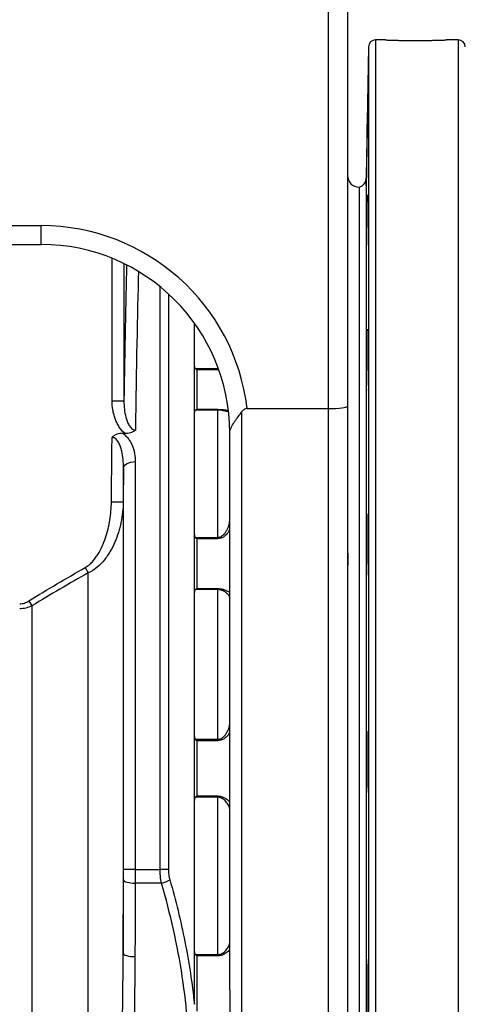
# Model space of a CAD drawing. Header units: millimetres. Extents: x 718 to 3520, y 267 to 3578.
# Tile 5 of 16: x 1699 to 1888, y 613 to 1031. Entities that reach past the tile are written whole.
import ezdxf

# ---------------------------------------------------------------- set-up
doc = ezdxf.new("R2010")
doc.units = ezdxf.units.MM

msp = doc.modelspace()

# ---------------------------------------------------------------- linework, layer by layer
at = {"color": 7, "linetype": 'Continuous', "lineweight": 25}
for p, q in [((1830.01, 865.95), (1830.01, 1039.47)), ((1838.01, 1039.47), (1838.01, 867)), ((1854.05, 1022.47), (1849.96, 1022.47)), ((1885.06, 1022.47), (1880.01, 1022.47)), ((1846.96, 1019.52), (1845.98, 963.77)), ((1843.01, 959.97), (1843.01, 374.97)), ((1592.01, 943.61), (1708.01, 943.61)), ((1708.01, 935.61), (1708.01, 943.61)), ((1592.01, 935.61), (1708.01, 935.61)), ((1773.01, 883.78), (1773.01, 902.24)), ((1773.01, 883.48), (1773.01, 883.78)), ((1773.01, 864.47), (1773.01, 883.48)), ((1773.41, 882.92), (1783.01, 882.92)), ((1774.01, 882.38), (1774.01, 865.61)), ((1783.01, 882.38), (1774.01, 882.38)), ((1783.01, 882.38), (1783.01, 882.92)), ((1738.09, 869.18), (1743.09, 869.18)), ((1774.01, 865.61), (1783.01, 865.61)), ((1783.01, 865.3), (1783.01, 865.61)), ((1795.4, 865.95), (1830.01, 865.95)), ((1830.01, 580.77), (1830.01, 865.95)), ((1838.01, 867), (1838.01, 582.84)), ((1773.01, 864.36), (1773.01, 864.4)), ((1773.01, 812.35), (1773.01, 864.36)), ((1783.01, 865.3), (1773.41, 865.3)), ((1783.01, 811.24), (1783.01, 865.3)), ((1793.01, 864.4), (1793.01, 580.77)), ((1742.53, 855.42), (1743.45, 855.42)), ((1788.01, 855.51), (1788.01, 855.6)), ((1788.01, 619.11), (1788.01, 855.51)), ((1742.92, 670.2), (1742.92, 840.59)), ((1747.92, 843.43), (1747.92, 670.25)), ((1737.78, 826.36), (1742.78, 826.32)), ((1742.78, 826.32), (1742.78, 634.61)), ((1773.01, 812.15), (1773.01, 812.35)), ((1773.01, 787.92), (1773.01, 812.15)), ((1773.41, 811.24), (1783.01, 811.24)), ((1783.01, 810.64), (1783.01, 811.24)), ((1774.01, 810.64), (1774.01, 789.5)), ((1783.01, 810.64), (1774.01, 810.64)), ((1726.67, 798.43), (1727.96, 796.15)), ((1727.96, 396.07), (1727.96, 796.15)), ((1773.01, 726.74), (1773.01, 787.88)), ((1783.01, 789.04), (1773.41, 789.04)), ((1774.01, 789.5), (1783.01, 789.5)), ((1783.01, 789.04), (1783.01, 789.5)), ((1783.01, 725.49), (1783.01, 789.04)), ((1702.71, 784.23), (1704.01, 782.15)), ((1704.01, 782.15), (1704.01, 402.53)), ((1773.01, 699.61), (1773.01, 726.77)), ((1773.41, 725.49), (1783.01, 725.49)), ((1774.01, 724.88), (1774.01, 701.44)), ((1783.01, 724.88), (1774.01, 724.88)), ((1783.01, 724.88), (1783.01, 725.49)), ((1773.01, 667.34), (1773.01, 699.61)), ((1783.01, 700.88), (1773.41, 700.88)), ((1774.01, 701.44), (1783.01, 701.44)), ((1783.01, 700.88), (1783.01, 701.44)), ((1783.01, 634.06), (1783.01, 700.88)), ((1747.92, 670.25), (1758.44, 670.25)), ((1773.01, 612.95), (1773.01, 667.34)), ((1759.06, 664.39), (1747.91, 664.39)), ((1773.41, 634.06), (1783.01, 634.06)), ((1774.01, 633.5), (1774.01, 610.06)), ((1783.01, 633.5), (1774.01, 633.5)), ((1783.01, 633.5), (1783.01, 634.06))]:
    msp.add_line(p, q, dxfattribs=at)
at = {"color": 1, "linetype": 'Continuous', "lineweight": 25}
for p, q in [((1849.96, 1022.47), (1849.96, 312.47)), ((1885.06, 1022.47), (1885.06, 312.47)), ((1846.96, 1019.52), (1846.96, 315.42)), ((1845.98, 963.77), (1845.98, 371.17)), ((1738.09, 869.18), (1738.09, 929.74)), ((1743.09, 927.51), (1743.09, 869.18)), ((1758.44, 670.25), (1758.44, 917.71)), ((1761.97, 914.67), (1761.97, 670.24)), ((1783.01, 882.92), (1783.01, 883.44))]:
    msp.add_line(p, q, dxfattribs=at)
at = {"color": 7, "linetype": 'Continuous', "lineweight": 25, "flags": 128}
for points in [[(1742.92, 840.59), (1743.03, 841.15), (1743.33, 841.68), (1743.79, 842.17), (1744.42, 842.6), (1745.17, 842.96), (1746.03, 843.22), (1746.96, 843.38), (1747.92, 843.43)], [(1742.91, 665.8), (1743.02, 665.53), (1743.31, 665.27), (1743.78, 665.02), (1744.4, 664.81), (1745.16, 664.63), (1746.02, 664.5), (1746.94, 664.42), (1747.91, 664.39)], [(1742.78, 634.61), (1742.89, 634.33), (1743.19, 634.07), (1743.65, 633.83), (1744.28, 633.62), (1745.03, 633.44), (1745.89, 633.31), (1746.82, 633.23), (1747.78, 633.2)]]:
    msp.add_lwpolyline(points, dxfattribs=at)
at = {"color": 7, "linetype": 'Continuous', "lineweight": 25}
for centre, radius, start, end in [((1849.96, 1019.47), 3, 90, 179), ((1885.06, 1019.47), 3, 1, 90), ((1843.01, 964.97), 5, 180, 270), ((1841.98, 963.84), 4, 284.8337, 359), ((1746.7, 539.84), 130.42, 89.4638, 91.6602), ((1758.65, 294.93), 375.32, 89.4932, 90.033), ((1755.38, 678.85), 14.92, 284.2836, 298.9258)]:
    msp.add_arc(centre, radius, start, end, dxfattribs=at)
for centre, major_axis, ratio, start_param, end_param in [((1708.01, 855.6), (0, -88.01), 0.999848, 1.688691, 3.141593), ((1708.01, 855.6), (0, 80.01), 0.999817, 4.712389, 6.283185), ((1747.2, 667.21), (0, 310), 0.017455, 0.577518, 0.861204), ((1830.01, 867), (8, 0), 0.131652, 4.712389, 6.283185)]:
    msp.add_ellipse(centre, major_axis=major_axis, ratio=ratio, start_param=start_param, end_param=end_param, dxfattribs=at)
at = {"color": 1, "linetype": 'Continuous', "lineweight": 25}
msp.add_ellipse((1752.2, 667.21), major_axis=(0, 305), ratio=0.017741, start_param=0.569076, end_param=0.90001, dxfattribs=at)
at = {"color": 7, "linetype": 'Continuous', "lineweight": 25}
for points, knots in [([(1854.05, 1022.47), (1854.04, 1022.47), (1854, 1022.47), (1854.3, 1022.46), (1854.97, 1022.44), (1855.99, 1022.4), (1857.33, 1022.36), (1858.93, 1022.32), (1860.78, 1022.28), (1862.78, 1022.25), (1864.93, 1022.24), (1867.11, 1022.23), (1869.31, 1022.24), (1871.43, 1022.26), (1873.44, 1022.29), (1875.25, 1022.33), (1876.84, 1022.37), (1878.14, 1022.41), (1879.12, 1022.44), (1879.85, 1022.46), (1879.95, 1022.47), (1880.01, 1022.47)], [0, 0, 0, 0, 0.019203, 0.073642, 0.126533, 0.180957, 0.233872, 0.288321, 0.34126, 0.395736, 0.448661, 0.503124, 0.556019, 0.610448, 0.663344, 0.717773, 0.770699, 0.82516, 0.878099, 0.932575, 1, 1, 1, 1]), ([(1846.09, 964.46), (1846.08, 963.86), (1846.07, 963.32), (1846.05, 962.61), (1846.05, 962.39), (1846.04, 961.99), (1846.03, 961.81), (1846.02, 961.32), (1846.01, 961.07), (1846.01, 960.82), (1846, 960.76), (1846, 960.67), (1846, 960.65), (1846, 960.65), (1845.99, 960.73), (1846, 960.98), (1846, 961.09), (1846, 961.34), (1846, 961.62), (1846.01, 961.98), (1846.01, 962.38), (1846.01, 962.6), (1846.02, 963.32), (1846.03, 963.85), (1846.04, 964.75), (1846.05, 965.07), (1846.06, 965.73), (1846.06, 966.07), (1846.08, 967.13), (1846.09, 967.88), (1846.11, 969.06), (1846.12, 969.46), (1846.13, 970.28), (1846.14, 970.69), (1846.16, 971.94), (1846.18, 972.78), (1846.21, 974.5), (1846.22, 975.35), (1846.24, 976.59), (1846.25, 977), (1846.26, 977.82), (1846.27, 978.23), (1846.29, 979.41), (1846.31, 980.16), (1846.33, 981.22), (1846.33, 981.56), (1846.35, 982.22), (1846.35, 982.54), (1846.37, 983.44), (1846.38, 983.98), (1846.4, 984.69), (1846.4, 984.91), (1846.41, 985.31), (1846.42, 985.68), (1846.42, 985.96), (1846.43, 986.21), (1846.43, 986.32), (1846.44, 986.57), (1846.44, 986.65), (1846.45, 986.65), (1846.45, 986.63), (1846.45, 986.55), (1846.45, 986.49), (1846.45, 986.24), (1846.45, 986), (1846.44, 985.51), (1846.44, 985.33), (1846.43, 984.92), (1846.43, 984.71), (1846.42, 984), (1846.42, 983.46), (1846.4, 982.56), (1846.4, 982.24), (1846.39, 981.58), (1846.38, 980.9), (1846.37, 980.18), (1846.36, 979.42), (1846.35, 979.04), (1846.33, 977.85), (1846.32, 977.04), (1846.29, 975.38), (1846.28, 974.52), (1846.25, 972.82), (1846.23, 971.98), (1846.21, 970.72), (1846.2, 970.3), (1846.19, 969.49), (1846.17, 968.69), (1846.16, 967.92), (1846.14, 967.17), (1846.14, 966.8), (1846.12, 965.73), (1846.1, 965.07), (1846.09, 964.46)], [0, 0, 0, 0, 0.03125, 0.03125, 0.046875, 0.046875, 0.0625, 0.0625, 0.09375, 0.09375, 0.109375, 0.109375, 0.125, 0.125, 0.15625, 0.15625, 0.171875, 0.171875, 0.1875, 0.203125, 0.203125, 0.21875, 0.21875, 0.25, 0.25, 0.265625, 0.265625, 0.28125, 0.28125, 0.3125, 0.3125, 0.328125, 0.328125, 0.34375, 0.34375, 0.375, 0.375, 0.40625, 0.40625, 0.421875, 0.421875, 0.4375, 0.4375, 0.46875, 0.46875, 0.484375, 0.484375, 0.5, 0.5, 0.53125, 0.53125, 0.546875, 0.546875, 0.5625, 0.578125, 0.578125, 0.59375, 0.59375, 0.625, 0.625, 0.640625, 0.640625, 0.65625, 0.65625, 0.6875, 0.6875, 0.703125, 0.703125, 0.71875, 0.71875, 0.75, 0.75, 0.765625, 0.765625, 0.78125, 0.796875, 0.796875, 0.8125, 0.8125, 0.84375, 0.84375, 0.875, 0.875, 0.90625, 0.90625, 0.921875, 0.921875, 0.9375, 0.953125, 0.953125, 0.96875, 0.96875, 1, 1, 1, 1]), ([(1838.02, 960.1), (1838.02, 960.1), (1838.02, 960.1), (1838.01, 960.22), (1838.01, 960.3)], [0, 0, 0, 0, 0.4113182, 1, 1, 1, 1]), ([(1846.16, 934.49), (1846.14, 933.89), (1846.13, 933.35), (1846.11, 932.64), (1846.1, 932.42), (1846.09, 932.02), (1846.08, 931.84), (1846.07, 931.35), (1846.05, 931.1), (1846.04, 930.85), (1846.04, 930.79), (1846.03, 930.7), (1846.02, 930.68), (1846.01, 930.68), (1846.01, 930.76), (1846, 931.01), (1846, 931.12), (1846, 931.36), (1846, 931.65), (1845.99, 932.01), (1845.99, 932.41), (1846, 932.63), (1846, 933.34), (1846, 933.88), (1846.01, 934.78), (1846.01, 935.1), (1846.02, 935.76), (1846.02, 936.1), (1846.03, 937.16), (1846.04, 937.91), (1846.06, 939.09), (1846.06, 939.49), (1846.07, 940.31), (1846.08, 940.72), (1846.1, 941.97), (1846.11, 942.81), (1846.14, 944.53), (1846.15, 945.38), (1846.17, 946.62), (1846.18, 947.03), (1846.19, 947.85), (1846.2, 948.26), (1846.22, 949.44), (1846.24, 950.18), (1846.26, 951.24), (1846.27, 951.59), (1846.28, 952.25), (1846.29, 952.57), (1846.31, 953.47), (1846.32, 954.01), (1846.34, 954.72), (1846.35, 954.94), (1846.36, 955.34), (1846.37, 955.71), (1846.38, 955.99), (1846.39, 956.24), (1846.4, 956.35), (1846.41, 956.6), (1846.42, 956.68), (1846.43, 956.68), (1846.43, 956.66), (1846.44, 956.58), (1846.44, 956.52), (1846.44, 956.27), (1846.45, 956.02), (1846.45, 955.54), (1846.45, 955.35), (1846.45, 954.95), (1846.45, 954.73), (1846.45, 954.03), (1846.44, 953.49), (1846.44, 952.58), (1846.43, 952.27), (1846.43, 951.61), (1846.42, 950.93), (1846.41, 950.2), (1846.41, 949.45), (1846.4, 949.06), (1846.39, 947.88), (1846.38, 947.07), (1846.35, 945.41), (1846.34, 944.55), (1846.32, 942.85), (1846.3, 942.01), (1846.28, 940.75), (1846.27, 940.33), (1846.26, 939.52), (1846.24, 938.72), (1846.23, 937.95), (1846.21, 937.2), (1846.21, 936.83), (1846.19, 935.76), (1846.17, 935.1), (1846.16, 934.49)], [0, 0, 0, 0, 0.03125, 0.03125, 0.046875, 0.046875, 0.0625, 0.0625, 0.09375, 0.09375, 0.109375, 0.109375, 0.125, 0.125, 0.15625, 0.15625, 0.171875, 0.171875, 0.1875, 0.203125, 0.203125, 0.21875, 0.21875, 0.25, 0.25, 0.265625, 0.265625, 0.28125, 0.28125, 0.3125, 0.3125, 0.328125, 0.328125, 0.34375, 0.34375, 0.375, 0.375, 0.40625, 0.40625, 0.421875, 0.421875, 0.4375, 0.4375, 0.46875, 0.46875, 0.484375, 0.484375, 0.5, 0.5, 0.53125, 0.53125, 0.546875, 0.546875, 0.5625, 0.578125, 0.578125, 0.59375, 0.59375, 0.625, 0.625, 0.640625, 0.640625, 0.65625, 0.65625, 0.6875, 0.6875, 0.703125, 0.703125, 0.71875, 0.71875, 0.75, 0.75, 0.765625, 0.765625, 0.78125, 0.796875, 0.796875, 0.8125, 0.8125, 0.84375, 0.84375, 0.875, 0.875, 0.90625, 0.90625, 0.921875, 0.921875, 0.9375, 0.953125, 0.953125, 0.96875, 0.96875, 1, 1, 1, 1]), ([(1846.23, 877.48), (1846.21, 876.88), (1846.2, 876.34), (1846.17, 875.63), (1846.17, 875.41), (1846.15, 875.01), (1846.15, 874.83), (1846.12, 874.34), (1846.11, 874.09), (1846.09, 873.84), (1846.09, 873.78), (1846.07, 873.69), (1846.07, 873.67), (1846.05, 873.67), (1846.04, 873.75), (1846.03, 874), (1846.03, 874.11), (1846.02, 874.36), (1846.01, 874.64), (1846.01, 875), (1846, 875.4), (1846, 875.62), (1846, 876.34), (1845.99, 876.87), (1845.99, 877.77), (1846, 878.09), (1846, 878.75), (1846, 879.09), (1846, 880.15), (1846.01, 880.9), (1846.02, 882.08), (1846.02, 882.49), (1846.03, 883.3), (1846.03, 883.71), (1846.04, 884.96), (1846.05, 885.8), (1846.07, 887.52), (1846.09, 888.37), (1846.1, 889.61), (1846.11, 890.02), (1846.12, 890.84), (1846.13, 891.25), (1846.15, 892.43), (1846.17, 893.18), (1846.19, 894.24), (1846.2, 894.58), (1846.21, 895.24), (1846.22, 895.56), (1846.24, 896.46), (1846.26, 897), (1846.28, 897.71), (1846.28, 897.93), (1846.3, 898.33), (1846.31, 898.7), (1846.33, 898.98), (1846.34, 899.23), (1846.34, 899.34), (1846.36, 899.59), (1846.37, 899.67), (1846.39, 899.67), (1846.39, 899.65), (1846.4, 899.57), (1846.41, 899.51), (1846.42, 899.26), (1846.43, 899.02), (1846.43, 898.53), (1846.44, 898.35), (1846.44, 897.94), (1846.44, 897.72), (1846.45, 897.02), (1846.45, 896.48), (1846.45, 895.58), (1846.45, 895.26), (1846.45, 894.6), (1846.44, 893.92), (1846.44, 893.19), (1846.44, 892.44), (1846.43, 892.05), (1846.43, 890.87), (1846.42, 890.06), (1846.4, 888.4), (1846.39, 887.54), (1846.37, 885.84), (1846.36, 885), (1846.35, 883.74), (1846.34, 883.32), (1846.33, 882.51), (1846.31, 881.71), (1846.3, 880.94), (1846.29, 880.19), (1846.28, 879.82), (1846.26, 878.75), (1846.24, 878.09), (1846.23, 877.48)], [0, 0, 0, 0, 0.03125, 0.03125, 0.046875, 0.046875, 0.0625, 0.0625, 0.09375, 0.09375, 0.109375, 0.109375, 0.125, 0.125, 0.15625, 0.15625, 0.171875, 0.171875, 0.1875, 0.203125, 0.203125, 0.21875, 0.21875, 0.25, 0.25, 0.265625, 0.265625, 0.28125, 0.28125, 0.3125, 0.3125, 0.328125, 0.328125, 0.34375, 0.34375, 0.375, 0.375, 0.40625, 0.40625, 0.421875, 0.421875, 0.4375, 0.4375, 0.46875, 0.46875, 0.484375, 0.484375, 0.5, 0.5, 0.53125, 0.53125, 0.546875, 0.546875, 0.5625, 0.578125, 0.578125, 0.59375, 0.59375, 0.625, 0.625, 0.640625, 0.640625, 0.65625, 0.65625, 0.6875, 0.6875, 0.703125, 0.703125, 0.71875, 0.71875, 0.75, 0.75, 0.765625, 0.765625, 0.78125, 0.796875, 0.796875, 0.8125, 0.8125, 0.84375, 0.84375, 0.875, 0.875, 0.90625, 0.90625, 0.921875, 0.921875, 0.9375, 0.953125, 0.953125, 0.96875, 0.96875, 1, 1, 1, 1]), ([(1773.01, 883.78), (1773.01, 883.63), (1773.04, 883.48), (1773.14, 883.26), (1773.18, 883.18), (1773.28, 883.05), (1773.34, 882.98), (1773.41, 882.92)], [0, 0, 0, 0, 0.5, 0.5, 0.75, 0.75, 1, 1, 1, 1]), ([(1773.41, 882.92), (1773.5, 882.84), (1773.6, 882.76), (1773.8, 882.58), (1773.9, 882.48), (1774.01, 882.38)], [0, 0, 0, 0, 0.5, 0.5, 1, 1, 1, 1]), ([(1743.45, 855.42), (1742.95, 855.83), (1742.51, 856.28), (1741.69, 857.24), (1741.31, 857.75), (1740.81, 858.56), (1740.64, 858.84), (1740.34, 859.39), (1740.19, 859.68), (1739.79, 860.53), (1739.55, 861.12), (1739.13, 862.3), (1738.95, 862.91), (1738.63, 864.14), (1738.5, 864.76), (1738.2, 866.64), (1738.09, 867.91), (1738.09, 869.18)], [0, 0, 0, 0, 0.125, 0.125, 0.25, 0.25, 0.3125, 0.3125, 0.375, 0.375, 0.5, 0.5, 0.625, 0.625, 0.75, 0.75, 1, 1, 1, 1]), ([(1743.09, 869.18), (1743.09, 868.01), (1743.15, 866.84), (1743.42, 864.53), (1743.62, 863.38), (1744.08, 861.67), (1744.26, 861.1), (1744.68, 860), (1744.93, 859.45), (1745.37, 858.68), (1745.53, 858.43), (1745.89, 857.95), (1746.09, 857.72), (1746.54, 857.32), (1746.79, 857.13), (1747.34, 856.87), (1747.64, 856.79), (1747.96, 856.8)], [0, 0, 0, 0, 0.25, 0.25, 0.5, 0.5, 0.625, 0.625, 0.75, 0.75, 0.8125, 0.8125, 0.875, 0.875, 0.9375, 0.9375, 1, 1, 1, 1]), ([(1773.41, 865.3), (1773.5, 865.38), (1773.6, 865.45), (1773.8, 865.55), (1773.9, 865.59), (1774.01, 865.61)], [0, 0, 0, 0, 0.5, 0.5, 1, 1, 1, 1]), ([(1795.4, 865.95), (1795.14, 865.95), (1794.9, 865.91), (1794.43, 865.73), (1794.21, 865.61), (1793.81, 865.32), (1793.63, 865.15), (1793.3, 864.79), (1793.15, 864.6), (1793.01, 864.4)], [0, 0, 0, 0, 0.25, 0.25, 0.5, 0.5, 0.75, 0.75, 1, 1, 1, 1]), ([(1773.41, 865.3), (1773.34, 865.24), (1773.28, 865.17), (1773.18, 865.02), (1773.14, 864.94), (1773.04, 864.7), (1773.01, 864.53), (1773.01, 864.36)], [0, 0, 0, 0, 0.25, 0.25, 0.5, 0.5, 1, 1, 1, 1]), ([(1788.01, 855.51), (1788.01, 855.5), (1788.01, 855.5), (1788.01, 855.49), (1788.01, 855.49), (1788.01, 855.49), (1788.01, 855.5), (1788.01, 855.52), (1788.01, 855.54), (1788.01, 855.59), (1788.01, 855.63), (1788.02, 855.75), (1788.03, 855.83), (1788.06, 856.08), (1788.08, 856.25), (1788.19, 856.76), (1788.3, 857.1), (1788.7, 858.13), (1789.08, 858.82), (1789.79, 859.93), (1790.05, 860.31), (1790.59, 861.08), (1790.87, 861.47), (1791.76, 862.67), (1792.39, 863.51), (1793.01, 864.4)], [0, 0, 0, 0, 0.001953, 0.001953, 0.003906, 0.003906, 0.007812, 0.007812, 0.015625, 0.015625, 0.03125, 0.03125, 0.0625, 0.0625, 0.125, 0.125, 0.25, 0.25, 0.5, 0.5, 0.625, 0.625, 0.75, 0.75, 1, 1, 1, 1]), ([(1742.53, 855.42), (1742.12, 855.42), (1741.71, 855.39), (1740.91, 855.25), (1740.51, 855.15), (1739.74, 854.86), (1739.37, 854.68), (1738.85, 854.35), (1738.68, 854.23), (1738.44, 854.04), (1738.36, 853.97), (1738.21, 853.83), (1738.13, 853.76), (1738.06, 853.69)], [0, 0, 0, 0, 0.25, 0.25, 0.5, 0.5, 0.75, 0.75, 0.875, 0.875, 0.9375, 0.9375, 1, 1, 1, 1]), ([(1742.92, 840.59), (1742.93, 841.83), (1742.88, 843.06), (1742.64, 845.49), (1742.46, 846.7), (1742.04, 848.49), (1741.87, 849.08), (1741.46, 850.25), (1741.22, 850.83), (1740.77, 851.66), (1740.61, 851.93), (1740.24, 852.43), (1740.04, 852.68), (1739.58, 853.12), (1739.32, 853.32), (1738.87, 853.53), (1738.72, 853.59), (1738.39, 853.67), (1738.23, 853.69), (1738.06, 853.69)], [0, 0, 0, 0, 0.25, 0.25, 0.5, 0.5, 0.625, 0.625, 0.75, 0.75, 0.8125, 0.8125, 0.875, 0.875, 0.9375, 0.9375, 0.96875, 0.96875, 1, 1, 1, 1]), ([(1742.53, 855.42), (1743.07, 855.08), (1743.54, 854.69), (1744.39, 853.85), (1744.78, 853.41), (1745.47, 852.47), (1745.77, 851.98), (1746.31, 850.99), (1746.55, 850.48), (1746.96, 849.44), (1747.13, 848.91), (1747.43, 847.84), (1747.55, 847.29), (1747.83, 845.66), (1747.92, 844.55), (1747.92, 843.43)], [0, 0, 0, 0, 0.125, 0.125, 0.25, 0.25, 0.375, 0.375, 0.5, 0.5, 0.625, 0.625, 0.75, 0.75, 1, 1, 1, 1]), ([(1743.45, 855.42), (1743.87, 855.42), (1744.28, 855.45), (1745.09, 855.56), (1745.48, 855.64), (1746.27, 855.87), (1746.64, 856.01), (1747.17, 856.27), (1747.33, 856.37), (1747.58, 856.52), (1747.66, 856.57), (1747.81, 856.68), (1747.89, 856.74), (1747.96, 856.8)], [0, 0, 0, 0, 0.25, 0.25, 0.5, 0.5, 0.75, 0.75, 0.875, 0.875, 0.9375, 0.9375, 1, 1, 1, 1]), ([(1742.92, 840.59), (1742.92, 840.05), (1742.91, 839.51), (1742.9, 838.96), (1742.86, 834.75), (1742.82, 830.53), (1742.78, 826.32)], [0.00836922, 0.00836922, 0.00836922, 0.00836922, 0.01, 0.01, 0.01, 0.02264765, 0.02264765, 0.02264765, 0.02264765]), ([(1726.67, 798.43), (1727.24, 798.76), (1727.77, 799.14), (1728.77, 799.96), (1729.24, 800.41), (1730.12, 801.37), (1730.54, 801.88), (1731.33, 802.93), (1731.69, 803.46), (1732.72, 805.12), (1733.32, 806.27), (1734.39, 808.63), (1734.87, 809.86), (1735.7, 812.32), (1736.05, 813.56), (1736.66, 816.07), (1736.91, 817.34), (1737.33, 819.88), (1737.49, 821.17), (1737.71, 823.75), (1737.77, 825.06), (1737.78, 826.36)], [0, 0, 0, 0, 0.0625, 0.0625, 0.125, 0.125, 0.1875, 0.1875, 0.25, 0.25, 0.375, 0.375, 0.5, 0.5, 0.625, 0.625, 0.75, 0.75, 0.875, 0.875, 1, 1, 1, 1]), ([(1742.78, 826.32), (1742.76, 824.85), (1742.68, 823.38), (1742.37, 820.47), (1742.14, 819.03), (1741.7, 816.87), (1741.54, 816.15), (1741.18, 814.73), (1740.98, 814.03), (1740.33, 811.94), (1739.83, 810.58), (1738.69, 807.91), (1738.04, 806.6), (1736.93, 804.71), (1736.53, 804.08), (1735.7, 802.86), (1735.26, 802.27), (1733.87, 800.55), (1732.85, 799.49), (1730.56, 797.58), (1729.32, 796.77), (1727.96, 796.15)], [0, 0, 0, 0, 0.125, 0.125, 0.25, 0.25, 0.3125, 0.3125, 0.375, 0.375, 0.5, 0.5, 0.625, 0.625, 0.6875, 0.6875, 0.75, 0.75, 0.875, 0.875, 1, 1, 1, 1]), ([(1846.3, 799.02), (1846.28, 798.41), (1846.27, 797.87), (1846.25, 797.17), (1846.24, 796.95), (1846.22, 796.54), (1846.22, 796.36), (1846.19, 795.87), (1846.18, 795.62), (1846.16, 795.38), (1846.15, 795.31), (1846.14, 795.23), (1846.13, 795.21), (1846.11, 795.21), (1846.1, 795.29), (1846.08, 795.54), (1846.07, 795.64), (1846.06, 795.89), (1846.05, 796.17), (1846.04, 796.54), (1846.03, 796.94), (1846.03, 797.16), (1846.02, 797.87), (1846.01, 798.41), (1846, 799.31), (1846, 799.62), (1846, 800.28), (1846, 800.63), (1845.99, 801.69), (1845.99, 802.43), (1846, 803.61), (1846, 804.02), (1846, 804.84), (1846, 805.25), (1846.01, 806.5), (1846.01, 807.34), (1846.03, 809.06), (1846.04, 809.9), (1846.05, 811.15), (1846.05, 811.56), (1846.07, 812.38), (1846.07, 812.78), (1846.09, 813.96), (1846.1, 814.71), (1846.12, 815.77), (1846.13, 816.11), (1846.14, 816.78), (1846.15, 817.09), (1846.17, 817.99), (1846.18, 818.53), (1846.21, 819.25), (1846.21, 819.47), (1846.23, 819.87), (1846.24, 820.23), (1846.26, 820.52), (1846.27, 820.77), (1846.28, 820.87), (1846.3, 821.12), (1846.32, 821.21), (1846.33, 821.21), (1846.34, 821.19), (1846.35, 821.1), (1846.36, 821.04), (1846.38, 820.79), (1846.39, 820.55), (1846.4, 820.06), (1846.4, 819.88), (1846.41, 819.48), (1846.42, 819.26), (1846.43, 818.55), (1846.43, 818.02), (1846.44, 817.11), (1846.44, 816.79), (1846.44, 816.14), (1846.45, 815.46), (1846.45, 814.73), (1846.45, 813.98), (1846.45, 813.59), (1846.45, 812.41), (1846.44, 811.59), (1846.44, 809.93), (1846.43, 809.07), (1846.42, 807.37), (1846.41, 806.53), (1846.4, 805.27), (1846.39, 804.85), (1846.38, 804.04), (1846.37, 803.24), (1846.36, 802.47), (1846.35, 801.72), (1846.34, 801.36), (1846.32, 800.28), (1846.31, 799.62), (1846.3, 799.02)], [0, 0, 0, 0, 0.03125, 0.03125, 0.046875, 0.046875, 0.0625, 0.0625, 0.09375, 0.09375, 0.109375, 0.109375, 0.125, 0.125, 0.15625, 0.15625, 0.171875, 0.171875, 0.1875, 0.203125, 0.203125, 0.21875, 0.21875, 0.25, 0.25, 0.265625, 0.265625, 0.28125, 0.28125, 0.3125, 0.3125, 0.328125, 0.328125, 0.34375, 0.34375, 0.375, 0.375, 0.40625, 0.40625, 0.421875, 0.421875, 0.4375, 0.4375, 0.46875, 0.46875, 0.484375, 0.484375, 0.5, 0.5, 0.53125, 0.53125, 0.546875, 0.546875, 0.5625, 0.578125, 0.578125, 0.59375, 0.59375, 0.625, 0.625, 0.640625, 0.640625, 0.65625, 0.65625, 0.6875, 0.6875, 0.703125, 0.703125, 0.71875, 0.71875, 0.75, 0.75, 0.765625, 0.765625, 0.78125, 0.796875, 0.796875, 0.8125, 0.8125, 0.84375, 0.84375, 0.875, 0.875, 0.90625, 0.90625, 0.921875, 0.921875, 0.9375, 0.953125, 0.953125, 0.96875, 0.96875, 1, 1, 1, 1]), ([(1783.01, 811.24), (1783.21, 811.24), (1783.42, 811.27), (1783.82, 811.36), (1784.01, 811.43), (1784.39, 811.61), (1784.56, 811.71), (1784.9, 811.94), (1785.06, 812.07), (1785.52, 812.48), (1785.8, 812.78), (1786.3, 813.42), (1786.52, 813.77), (1786.92, 814.46), (1787.1, 814.82), (1787.41, 815.56), (1787.55, 815.93), (1787.88, 817.08), (1788.01, 817.84), (1788.01, 818.6)], [0, 0, 0, 0, 0.0625, 0.0625, 0.125, 0.125, 0.1875, 0.1875, 0.25, 0.25, 0.375, 0.375, 0.5, 0.5, 0.625, 0.625, 0.75, 0.75, 1, 1, 1, 1]), ([(1773.01, 812.35), (1773.01, 812.15), (1773.04, 811.96), (1773.14, 811.67), (1773.18, 811.58), (1773.28, 811.4), (1773.34, 811.32), (1773.41, 811.24)], [0, 0, 0, 0, 0.5, 0.5, 0.75, 0.75, 1, 1, 1, 1]), ([(1773.41, 811.24), (1773.5, 811.14), (1773.6, 811.04), (1773.8, 810.84), (1773.9, 810.74), (1774.01, 810.64)], [0, 0, 0, 0, 0.5, 0.5, 1, 1, 1, 1]), ([(1838.02, 807.6), (1838.03, 806.91), (1838.07, 805.36), (1838.17, 803.04), (1838.17, 800.66), (1838.06, 798.73), (1838.03, 797.71), (1838.02, 797.32)], [0, 0, 0, 0, 0.177841, 0.396174, 0.622857, 0.855775, 1, 1, 1, 1]), ([(1773.41, 789.04), (1773.34, 788.96), (1773.28, 788.87), (1773.18, 788.69), (1773.14, 788.59), (1773.04, 788.29), (1773.01, 788.09), (1773.01, 787.88)], [0, 0, 0, 0, 0.25, 0.25, 0.5, 0.5, 1, 1, 1, 1]), ([(1773.41, 789.04), (1773.5, 789.14), (1773.6, 789.23), (1773.8, 789.38), (1773.9, 789.45), (1774.01, 789.5)], [0, 0, 0, 0, 0.5, 0.5, 1, 1, 1, 1]), ([(1788.01, 785.95), (1788.01, 786.14), (1787.88, 786.38), (1787.55, 786.8), (1787.41, 786.95), (1787.1, 787.25), (1786.92, 787.41), (1786.52, 787.73), (1786.29, 787.89), (1785.8, 788.21), (1785.52, 788.37), (1785.06, 788.59), (1784.9, 788.66), (1784.56, 788.78), (1784.39, 788.84), (1784.01, 788.93), (1783.82, 788.97), (1783.42, 789.03), (1783.21, 789.04), (1783.01, 789.04)], [0, 0, 0, 0, 0.25, 0.25, 0.375, 0.375, 0.5, 0.5, 0.625, 0.625, 0.75, 0.75, 0.8125, 0.8125, 0.875, 0.875, 0.9375, 0.9375, 1, 1, 1, 1]), ([(1698.83, 783.04), (1699.53, 783.04), (1700.2, 783.15), (1701.18, 783.46), (1701.5, 783.59), (1702.12, 783.88), (1702.42, 784.04), (1702.71, 784.23)], [0, 0, 0, 0, 0.5, 0.5, 0.75, 0.75, 1, 1, 1, 1]), ([(1704.01, 782.15), (1703.2, 781.75), (1702.37, 781.44), (1701.07, 781.12), (1700.63, 781.04), (1699.74, 780.93), (1699.28, 780.9), (1698.83, 780.9)], [0, 0, 0, 0, 0.5, 0.5, 0.75, 0.75, 1, 1, 1, 1]), ([(1783.01, 725.49), (1783.21, 725.49), (1783.42, 725.51), (1783.82, 725.6), (1784.01, 725.67), (1784.39, 725.83), (1784.56, 725.93), (1784.9, 726.14), (1785.06, 726.26), (1785.52, 726.64), (1785.8, 726.92), (1786.3, 727.51), (1786.52, 727.83), (1786.92, 728.46), (1787.1, 728.78), (1787.41, 729.43), (1787.55, 729.75), (1787.88, 730.74), (1788.01, 731.39), (1788.01, 732.01)], [0, 0, 0, 0, 0.0625, 0.0625, 0.125, 0.125, 0.1875, 0.1875, 0.25, 0.25, 0.375, 0.375, 0.5, 0.5, 0.625, 0.625, 0.75, 0.75, 1, 1, 1, 1]), ([(1846.36, 706.77), (1846.35, 706.17), (1846.33, 705.63), (1846.31, 704.92), (1846.31, 704.7), (1846.29, 704.3), (1846.29, 704.12), (1846.26, 703.63), (1846.25, 703.38), (1846.23, 703.13), (1846.22, 703.07), (1846.21, 702.99), (1846.2, 702.96), (1846.18, 702.96), (1846.16, 703.05), (1846.14, 703.3), (1846.13, 703.4), (1846.12, 703.65), (1846.11, 703.93), (1846.09, 704.29), (1846.08, 704.7), (1846.08, 704.92), (1846.06, 705.63), (1846.05, 706.17), (1846.04, 707.07), (1846.03, 707.38), (1846.02, 708.04), (1846.02, 708.39), (1846.01, 709.45), (1846, 710.19), (1846, 711.37), (1846, 711.78), (1846, 712.6), (1846, 713.01), (1845.99, 714.25), (1846, 715.1), (1846, 716.81), (1846, 717.66), (1846.01, 718.91), (1846.01, 719.32), (1846.02, 720.13), (1846.03, 720.54), (1846.04, 721.72), (1846.05, 722.47), (1846.06, 723.53), (1846.07, 723.87), (1846.08, 724.54), (1846.09, 724.85), (1846.1, 725.75), (1846.12, 726.29), (1846.14, 727), (1846.14, 727.23), (1846.16, 727.63), (1846.17, 727.99), (1846.19, 728.28), (1846.2, 728.52), (1846.21, 728.63), (1846.23, 728.88), (1846.25, 728.96), (1846.27, 728.97), (1846.28, 728.94), (1846.29, 728.86), (1846.3, 728.8), (1846.32, 728.55), (1846.33, 728.31), (1846.35, 727.82), (1846.36, 727.64), (1846.37, 727.23), (1846.37, 727.02), (1846.39, 726.31), (1846.4, 725.77), (1846.41, 724.87), (1846.41, 724.55), (1846.42, 723.89), (1846.43, 723.21), (1846.43, 722.48), (1846.44, 721.73), (1846.44, 721.34), (1846.45, 720.16), (1846.45, 719.35), (1846.45, 717.69), (1846.45, 716.83), (1846.44, 715.13), (1846.44, 714.28), (1846.43, 713.03), (1846.43, 712.61), (1846.42, 711.8), (1846.42, 711), (1846.41, 710.23), (1846.4, 709.48), (1846.4, 709.11), (1846.38, 708.04), (1846.37, 707.38), (1846.36, 706.77)], [0, 0, 0, 0, 0.03125, 0.03125, 0.046875, 0.046875, 0.0625, 0.0625, 0.09375, 0.09375, 0.109375, 0.109375, 0.125, 0.125, 0.15625, 0.15625, 0.171875, 0.171875, 0.1875, 0.203125, 0.203125, 0.21875, 0.21875, 0.25, 0.25, 0.265625, 0.265625, 0.28125, 0.28125, 0.3125, 0.3125, 0.328125, 0.328125, 0.34375, 0.34375, 0.375, 0.375, 0.40625, 0.40625, 0.421875, 0.421875, 0.4375, 0.4375, 0.46875, 0.46875, 0.484375, 0.484375, 0.5, 0.5, 0.53125, 0.53125, 0.546875, 0.546875, 0.5625, 0.578125, 0.578125, 0.59375, 0.59375, 0.625, 0.625, 0.640625, 0.640625, 0.65625, 0.65625, 0.6875, 0.6875, 0.703125, 0.703125, 0.71875, 0.71875, 0.75, 0.75, 0.765625, 0.765625, 0.78125, 0.796875, 0.796875, 0.8125, 0.8125, 0.84375, 0.84375, 0.875, 0.875, 0.90625, 0.90625, 0.921875, 0.921875, 0.9375, 0.953125, 0.953125, 0.96875, 0.96875, 1, 1, 1, 1]), ([(1773.01, 726.74), (1773.01, 726.52), (1773.04, 726.3), (1773.14, 725.98), (1773.18, 725.87), (1773.28, 725.67), (1773.34, 725.58), (1773.41, 725.49)], [0, 0, 0, 0, 0.5, 0.5, 0.75, 0.75, 1, 1, 1, 1]), ([(1773.41, 725.49), (1773.5, 725.38), (1773.6, 725.27), (1773.8, 725.07), (1773.9, 724.97), (1774.01, 724.88)], [0, 0, 0, 0, 0.5, 0.5, 1, 1, 1, 1]), ([(1773.41, 700.88), (1773.34, 700.79), (1773.28, 700.7), (1773.18, 700.49), (1773.14, 700.39), (1773.04, 700.06), (1773.01, 699.84), (1773.01, 699.61)], [0, 0, 0, 0, 0.25, 0.25, 0.5, 0.5, 1, 1, 1, 1]), ([(1773.41, 700.88), (1773.5, 700.99), (1773.6, 701.09), (1773.8, 701.28), (1773.9, 701.37), (1774.01, 701.44)], [0, 0, 0, 0, 0.5, 0.5, 1, 1, 1, 1]), ([(1788.01, 695.83), (1788.01, 696.26), (1787.88, 696.72), (1787.55, 697.46), (1787.41, 697.71), (1787.1, 698.21), (1786.92, 698.46), (1786.52, 698.96), (1786.29, 699.21), (1785.8, 699.69), (1785.52, 699.92), (1785.06, 700.24), (1784.9, 700.33), (1784.56, 700.51), (1784.39, 700.59), (1784.01, 700.73), (1783.82, 700.79), (1783.42, 700.86), (1783.21, 700.88), (1783.01, 700.88)], [0, 0, 0, 0, 0.25, 0.25, 0.375, 0.375, 0.5, 0.5, 0.625, 0.625, 0.75, 0.75, 0.8125, 0.8125, 0.875, 0.875, 0.9375, 0.9375, 1, 1, 1, 1]), ([(1759.06, 664.39), (1758.86, 665.33), (1758.7, 666.29), (1758.54, 667.76), (1758.5, 668.25), (1758.45, 669.25), (1758.44, 669.75), (1758.44, 670.25)], [0, 0, 0, 0, 0.5, 0.5, 0.75, 0.75, 1, 1, 1, 1]), ([(1761.97, 670.24), (1761.97, 669.85), (1761.99, 669.47), (1762.04, 668.71), (1762.08, 668.34), (1762.24, 667.22), (1762.39, 666.5), (1762.6, 665.79)], [0, 0, 0, 0, 0.25, 0.25, 0.5, 0.5, 1, 1, 1, 1]), ([(1762.6, 665.79), (1765.09, 657.13), (1767.23, 648.4), (1769.85, 635.19), (1770.63, 630.77), (1771.97, 621.88), (1772.54, 617.42), (1773.01, 612.95)], [0, 0, 0, 0, 0.5, 0.5, 0.75, 0.75, 1, 1, 1, 1]), ([(1770.94, 584.33), (1770.94, 591.1), (1770.68, 597.85), (1769.65, 611.32), (1768.88, 618.04), (1765.84, 638.14), (1762.85, 651.35), (1759.06, 664.39)], [0, 0, 0, 0, 0.25, 0.25, 0.5, 0.5, 1, 1, 1, 1]), ([(1783.01, 634.06), (1783.21, 634.06), (1783.42, 634.08), (1783.82, 634.15), (1784.01, 634.21), (1784.39, 634.35), (1784.56, 634.43), (1784.9, 634.61), (1785.06, 634.71), (1785.52, 635.02), (1785.8, 635.25), (1786.3, 635.73), (1786.52, 635.98), (1786.92, 636.48), (1787.1, 636.73), (1787.41, 637.23), (1787.55, 637.48), (1787.88, 638.22), (1788.01, 638.68), (1788.01, 639.11)], [0, 0, 0, 0, 0.0625, 0.0625, 0.125, 0.125, 0.1875, 0.1875, 0.25, 0.25, 0.375, 0.375, 0.5, 0.5, 0.625, 0.625, 0.75, 0.75, 1, 1, 1, 1]), ([(1742.39, 585.47), (1742.39, 589.54), (1742.41, 593.62), (1742.47, 601.79), (1742.51, 605.88), (1742.6, 614.07), (1742.65, 618.17), (1742.74, 626.38), (1742.77, 630.49), (1742.78, 634.61)], [0, 0, 0, 0, 0.25, 0.25, 0.5, 0.5, 0.75, 0.75, 1, 1, 1, 1]), ([(1747.78, 633.2), (1747.77, 629.13), (1747.72, 625.05), (1747.62, 616.91), (1747.55, 612.84), (1747.44, 604.69), (1747.39, 600.62), (1747.32, 592.47), (1747.3, 588.4), (1747.3, 584.33)], [0, 0, 0, 0, 0.25, 0.25, 0.5, 0.5, 0.75, 0.75, 1, 1, 1, 1]), ([(1773.01, 635.33), (1773.01, 635.1), (1773.04, 634.88), (1773.14, 634.55), (1773.18, 634.45), (1773.28, 634.24), (1773.34, 634.15), (1773.41, 634.06)], [0, 0, 0, 0, 0.5, 0.5, 0.75, 0.75, 1, 1, 1, 1]), ([(1773.41, 634.06), (1773.5, 633.95), (1773.6, 633.85), (1773.8, 633.66), (1773.9, 633.57), (1774.01, 633.5)], [0, 0, 0, 0, 0.5, 0.5, 1, 1, 1, 1]), ([(1846.41, 609.78), (1846.4, 609.18), (1846.39, 608.64), (1846.37, 607.93), (1846.37, 607.71), (1846.36, 607.31), (1846.35, 607.13), (1846.33, 606.64), (1846.32, 606.39), (1846.3, 606.14), (1846.29, 606.08), (1846.28, 606), (1846.27, 605.98), (1846.25, 605.98), (1846.23, 606.06), (1846.21, 606.31), (1846.2, 606.41), (1846.19, 606.66), (1846.17, 606.94), (1846.16, 607.31), (1846.14, 607.71), (1846.14, 607.93), (1846.12, 608.64), (1846.1, 609.18), (1846.09, 610.08), (1846.08, 610.39), (1846.07, 611.05), (1846.06, 611.4), (1846.05, 612.46), (1846.04, 613.2), (1846.03, 614.38), (1846.02, 614.79), (1846.01, 615.61), (1846.01, 616.02), (1846, 617.27), (1846, 618.11), (1846, 619.83), (1845.99, 620.67), (1846, 621.92), (1846, 622.33), (1846, 623.15), (1846, 623.55), (1846, 624.73), (1846.01, 625.48), (1846.02, 626.54), (1846.02, 626.88), (1846.03, 627.55), (1846.04, 627.86), (1846.05, 628.76), (1846.06, 629.3), (1846.08, 630.02), (1846.08, 630.24), (1846.09, 630.64), (1846.11, 631), (1846.12, 631.29), (1846.13, 631.54), (1846.14, 631.64), (1846.16, 631.89), (1846.18, 631.97), (1846.2, 631.98), (1846.21, 631.96), (1846.22, 631.87), (1846.23, 631.81), (1846.25, 631.56), (1846.26, 631.32), (1846.29, 630.83), (1846.29, 630.65), (1846.31, 630.24), (1846.31, 630.03), (1846.33, 629.32), (1846.35, 628.78), (1846.36, 627.88), (1846.37, 627.56), (1846.38, 626.9), (1846.39, 626.22), (1846.4, 625.49), (1846.41, 624.74), (1846.41, 624.35), (1846.42, 623.17), (1846.43, 622.36), (1846.44, 620.7), (1846.44, 619.84), (1846.45, 618.14), (1846.45, 617.29), (1846.45, 616.04), (1846.45, 615.62), (1846.45, 614.8), (1846.44, 614.01), (1846.44, 613.24), (1846.43, 612.49), (1846.43, 612.12), (1846.42, 611.05), (1846.42, 610.39), (1846.41, 609.78)], [0, 0, 0, 0, 0.03125, 0.03125, 0.046875, 0.046875, 0.0625, 0.0625, 0.09375, 0.09375, 0.109375, 0.109375, 0.125, 0.125, 0.15625, 0.15625, 0.171875, 0.171875, 0.1875, 0.203125, 0.203125, 0.21875, 0.21875, 0.25, 0.25, 0.265625, 0.265625, 0.28125, 0.28125, 0.3125, 0.3125, 0.328125, 0.328125, 0.34375, 0.34375, 0.375, 0.375, 0.40625, 0.40625, 0.421875, 0.421875, 0.4375, 0.4375, 0.46875, 0.46875, 0.484375, 0.484375, 0.5, 0.5, 0.53125, 0.53125, 0.546875, 0.546875, 0.5625, 0.578125, 0.578125, 0.59375, 0.59375, 0.625, 0.625, 0.640625, 0.640625, 0.65625, 0.65625, 0.6875, 0.6875, 0.703125, 0.703125, 0.71875, 0.71875, 0.75, 0.75, 0.765625, 0.765625, 0.78125, 0.796875, 0.796875, 0.8125, 0.8125, 0.84375, 0.84375, 0.875, 0.875, 0.90625, 0.90625, 0.921875, 0.921875, 0.9375, 0.953125, 0.953125, 0.96875, 0.96875, 1, 1, 1, 1]), ([(1788.01, 619.11), (1788.01, 618.09), (1788.04, 617.08), (1788.08, 615.58), (1788.09, 615.07), (1788.1, 614.08), (1788.11, 613.58), (1788.11, 612.11), (1788.09, 611.17), (1788.05, 609.8), (1788.04, 609.35), (1788.02, 608.47), (1788.01, 608.03), (1788.01, 607.61)], [0, 0, 0, 0, 0.25, 0.25, 0.375, 0.375, 0.5, 0.5, 0.75, 0.75, 0.875, 0.875, 1, 1, 1, 1])]:
    msp.add_open_spline(points, degree=3, knots=knots, dxfattribs=at)
at = {"color": 1, "linetype": 'Continuous', "lineweight": 25}
for points, knots in [([(1783.01, 865.61), (1783.52, 865.59), (1784.55, 865.57), (1786.11, 865.38), (1786.9, 865.29), (1787.37, 865.23)], [0, 0, 0, 0, 0.286239, 0.569817, 1, 1, 1, 1]), ([(1787.42, 864.5), (1787.16, 864.56), (1786.66, 864.68), (1785.51, 865), (1784.38, 865.22), (1783.55, 865.3), (1783.12, 865.3), (1783.01, 865.3)], [0, 0, 0, 0, 0.326946, 0.617811, 0.806823, 0.949583, 1, 1, 1, 1]), ([(1788.01, 814.62), (1787.79, 814.16), (1787.24, 813.02), (1785.93, 811.71), (1784.41, 810.79), (1783.45, 810.68), (1783.01, 810.64)], [0, 0, 0, 0, 0.2307691, 0.577673, 0.8067578, 1, 1, 1, 1]), ([(1783.01, 789.5), (1783.53, 789.46), (1784.56, 789.4), (1786.14, 788.9), (1787.37, 788.32), (1787.85, 787.98), (1788.01, 787.86)], [0, 0, 0, 0, 0.2276026, 0.4530899, 0.8245683, 1, 1, 1, 1]), ([(1788.01, 728.39), (1787.79, 728.01), (1787.24, 727.03), (1785.93, 725.85), (1784.41, 725.02), (1783.45, 724.92), (1783.01, 724.88)], [0, 0, 0, 0, 0.230769, 0.577673, 0.806758, 1, 1, 1, 1]), ([(1783.01, 701.44), (1783.53, 701.39), (1784.56, 701.29), (1786.14, 700.53), (1787.37, 699.62), (1787.85, 698.95), (1788.01, 698.74)], [0, 0, 0, 0, 0.227603, 0.45309, 0.824568, 1, 1, 1, 1]), ([(1788.01, 636.21), (1787.79, 635.92), (1787.24, 635.21), (1785.93, 634.28), (1784.41, 633.61), (1783.45, 633.53), (1783.01, 633.5)], [0, 0, 0, 0, 0.230769, 0.577673, 0.806758, 1, 1, 1, 1])]:
    msp.add_open_spline(points, degree=3, knots=knots, dxfattribs=at)
at = {"color": 7, "linetype": 'Continuous', "lineweight": 25}
for points in [[(1737.78, 826.36), (1737.87, 835.47), (1737.96, 844.58), (1738.06, 853.69)], [(1702.71, 784.23), (1710.6, 789.13), (1718.59, 793.85), (1726.67, 798.43)], [(1727.96, 796.15), (1719.89, 791.63), (1711.9, 786.98), (1704.01, 782.15)], [(1742.91, 665.8), (1742.92, 667.24), (1742.92, 668.71), (1742.92, 670.2)], [(1747.92, 670.25), (1747.92, 669.25), (1747.92, 667.28), (1747.91, 665.34), (1747.91, 664.39)], [(1742.78, 634.61), (1742.81, 645.01), (1742.86, 655.4), (1742.91, 665.8)], [(1747.91, 664.39), (1747.86, 653.99), (1747.81, 643.6), (1747.78, 633.2)]]:
    msp.add_open_spline(points, degree=3, dxfattribs=at)

doc.saveas('drawing.dxf')
